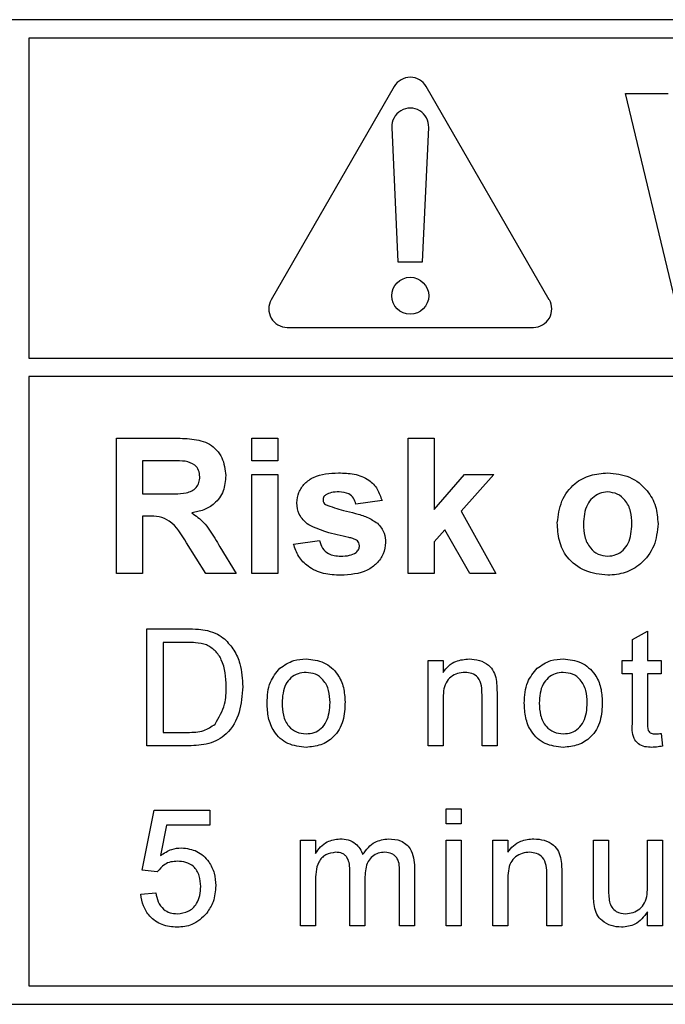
# Paper-space layout 'Blatt3' of a CAD drawing. Header units: millimetres. Extents: x 5 to 418, y 2 to 292.
# Tile 22 of 50: x 113.89 to 116.52, y 178.02 to 182.02. Entities that reach past the tile are written whole.
import ezdxf

# ---------------------------------------------------------------- set-up
doc = ezdxf.new("R2010")
doc.units = ezdxf.units.MM

psp = doc.layouts.new('Blatt3')

# ---------------------------------------------------------------- linework, layer by layer
at = {"color": 7, "linetype": 'Continuous', "lineweight": 25}
for p, q in [((123.2293, 182.0151), (110.7293, 182.0151)), ((113.9293, 181.9401), (113.9293, 180.6402)), ((123.2293, 181.9401), (113.9293, 181.9401)), ((115.4143, 181.7436), (114.9143, 180.8776)), ((116.0442, 180.8776), (115.5442, 181.7436)), ((116.3543, 181.7151), (116.5268, 181.7151)), ((116.5637, 180.8401), (116.3543, 181.7151)), ((115.4044, 181.5777), (115.4293, 181.0311)), ((115.5293, 181.0311), (115.5542, 181.5777)), ((115.4293, 181.0311), (115.5293, 181.0311)), ((114.9793, 180.7651), (115.9793, 180.7651)), ((113.9293, 180.6402), (123.4043, 180.6402)), ((123.4043, 180.5652), (113.9293, 180.5652)), ((113.9293, 180.5652), (113.9293, 178.0901)), ((114.2857, 180.3151), (114.5165, 180.3151)), ((114.2857, 179.7651), (114.2857, 180.3151)), ((114.8357, 180.3151), (114.9415, 180.3151)), ((114.8357, 180.2234), (114.8357, 180.3151)), ((114.9415, 180.3151), (114.9415, 180.2234)), ((115.4703, 179.7651), (115.4703, 180.3151)), ((115.4703, 180.3151), (115.5761, 180.3151)), ((115.5761, 180.3151), (115.5761, 180.0254)), ((114.3915, 180.2234), (114.3915, 180.0894)), ((114.4814, 180.2234), (114.3915, 180.2234)), ((114.9415, 180.2234), (114.8357, 180.2234)), ((114.8357, 179.7651), (114.8357, 180.167)), ((114.8357, 180.167), (114.9415, 180.167)), ((114.9415, 180.167), (114.9415, 179.7651)), ((115.5761, 180.0254), (115.6995, 180.167)), ((115.8193, 180.167), (115.6866, 180.0179)), ((115.6995, 180.167), (115.8193, 180.167)), ((114.3915, 180.0894), (114.4766, 180.0894)), ((115.3645, 180.0612), (115.2588, 180.0471)), ((115.6866, 180.0179), (115.8264, 179.7651)), ((114.3915, 179.9978), (114.3915, 179.7651)), ((114.4152, 179.9978), (114.3915, 179.9978)), ((115.6197, 179.9428), (115.5761, 179.8937)), ((115.7206, 179.7651), (115.6197, 179.9428)), ((114.6486, 179.7651), (114.5704, 179.8899)), ((115.0049, 179.8849), (115.1107, 179.899)), ((115.5761, 179.8937), (115.5761, 179.7651)), ((114.7056, 179.8739), (114.7722, 179.7651)), ((114.3915, 179.7651), (114.2857, 179.7651)), ((114.7722, 179.7651), (114.6486, 179.7651)), ((114.9415, 179.7651), (114.8357, 179.7651)), ((115.5761, 179.7651), (115.4703, 179.7651)), ((115.8264, 179.7651), (115.7206, 179.7651)), ((114.4091, 179.5401), (114.5715, 179.5401)), ((114.4091, 179.0651), (114.4091, 179.5401)), ((116.3822, 179.4967), (116.4431, 179.5313)), ((116.4431, 179.5313), (116.4431, 179.4122)), ((114.4761, 179.4853), (114.4761, 179.1199)), ((114.5724, 179.4853), (114.4761, 179.4853)), ((116.3822, 179.4122), (116.3822, 179.4967)), ((115.5515, 179.0651), (115.5515, 179.4122)), ((115.5515, 179.4122), (115.6124, 179.4122)), ((115.6124, 179.4122), (115.6124, 179.3637)), ((116.3395, 179.3574), (116.3395, 179.4122)), ((116.3395, 179.4122), (116.3822, 179.4122)), ((116.4431, 179.4122), (116.4979, 179.4122)), ((116.4979, 179.4122), (116.4979, 179.3574)), ((116.3822, 179.3574), (116.3395, 179.3574)), ((116.3822, 179.1626), (116.3822, 179.3574)), ((116.4979, 179.3574), (116.4431, 179.3574)), ((116.4431, 179.3574), (116.4431, 179.1604)), ((115.6124, 179.2512), (115.6124, 179.0651)), ((115.7708, 179.0651), (115.7708, 179.2723)), ((115.8317, 179.2774), (115.8317, 179.0651)), ((114.4761, 179.1199), (114.574, 179.1199)), ((116.4979, 179.1153), (116.504, 179.0642)), ((114.5792, 179.0651), (114.4091, 179.0651)), ((115.6124, 179.0651), (115.5515, 179.0651)), ((115.8317, 179.0651), (115.7708, 179.0651)), ((114.3908, 178.5596), (114.4395, 178.8032)), ((114.4395, 178.8032), (114.6649, 178.8032)), ((114.6649, 178.8032), (114.6649, 178.7423)), ((115.6246, 178.7484), (115.6246, 178.8093)), ((115.6246, 178.8093), (115.6855, 178.8093)), ((115.6855, 178.8093), (115.6855, 178.7484)), ((114.4893, 178.7423), (114.4651, 178.6193)), ((114.6649, 178.7423), (114.4893, 178.7423)), ((115.6855, 178.7484), (115.6246, 178.7484)), ((115.0334, 178.6814), (115.0943, 178.6814)), ((115.0334, 178.3343), (115.0334, 178.6814)), ((115.0943, 178.6814), (115.0943, 178.6273)), ((115.6246, 178.3343), (115.6246, 178.6814)), ((115.6246, 178.6814), (115.6855, 178.6814)), ((115.6855, 178.6814), (115.6855, 178.3343)), ((115.8146, 178.3343), (115.8146, 178.6814)), ((115.8146, 178.6814), (115.8755, 178.6814)), ((115.8755, 178.6814), (115.8755, 178.633)), ((116.2238, 178.4674), (116.2238, 178.6814)), ((116.2238, 178.6814), (116.2847, 178.6814)), ((116.2847, 178.6814), (116.2847, 178.4926)), ((116.4431, 178.4991), (116.4431, 178.6814)), ((116.4431, 178.6814), (116.504, 178.6814)), ((116.504, 178.6814), (116.504, 178.3343)), ((115.4963, 178.5714), (115.4963, 178.3343)), ((114.4517, 178.5535), (114.3908, 178.5596)), ((115.2344, 178.3343), (115.2344, 178.5557)), ((115.2953, 178.5323), (115.2953, 178.3343)), ((115.4354, 178.3343), (115.4354, 178.549)), ((115.8755, 178.5204), (115.8755, 178.3343)), ((116.0338, 178.3343), (116.0338, 178.5415)), ((116.0947, 178.5467), (116.0947, 178.3343)), ((115.0943, 178.5111), (115.0943, 178.3343)), ((114.3847, 178.4622), (114.4456, 178.4683)), ((116.4431, 178.3343), (116.4431, 178.391)), ((115.0943, 178.3343), (115.0334, 178.3343)), ((115.2953, 178.3343), (115.2344, 178.3343)), ((115.4963, 178.3343), (115.4354, 178.3343)), ((115.6855, 178.3343), (115.6246, 178.3343)), ((115.8755, 178.3343), (115.8146, 178.3343)), ((116.0947, 178.3343), (116.0338, 178.3343)), ((116.504, 178.3343), (116.4431, 178.3343)), ((113.9293, 178.0901), (123.2293, 178.0901)), ((110.7293, 178.0151), (123.2293, 178.0151))]:
    psp.add_line(p, q, dxfattribs=at)
psp.add_circle((115.4793, 180.8936), 0.075, dxfattribs=at)
for centre, start, end in [((115.4793, 181.7061), 30, 150), ((115.4793, 181.5811), 357.3893, 182.6107), ((114.9793, 180.8401), 150, 270), ((115.9793, 180.8401), 270, 30)]:
    psp.add_arc(centre, 0.075, start, end, dxfattribs=at)
for points, knots in [([(114.5165, 180.3151), (114.5415, 180.3147), (114.5913, 180.3139), (114.655, 180.3007), (114.6938, 180.2678), (114.7224, 180.2258), (114.7269, 180.1879), (114.7299, 180.1627)], [0, 0, 0, 0, 0.251142, 0.500538, 0.625742, 0.751054, 1, 1, 1, 1]), ([(114.5654, 180.2216), (114.5498, 180.2223), (114.5217, 180.2235), (114.4937, 180.2234), (114.4814, 180.2234)], [0, 0, 0, 0, 0.559924, 1, 1, 1, 1]), ([(114.6242, 180.1578), (114.6234, 180.1668), (114.6219, 180.1847), (114.6018, 180.2119), (114.5792, 180.2179), (114.5654, 180.2216)], [0, 0, 0, 0, 0.281082, 0.561276, 1, 1, 1, 1]), ([(114.7299, 180.1627), (114.7281, 180.1414), (114.7245, 180.099), (114.6887, 180.0489), (114.6409, 180.0213), (114.6083, 180.0147), (114.592, 180.0114)], [0, 0, 0, 0, 0.279945, 0.558972, 0.779186, 1, 1, 1, 1]), ([(115.019, 180.0518), (115.0205, 180.0665), (115.0235, 180.0958), (115.0497, 180.1325), (115.1023, 180.1698), (115.1524, 180.1723), (115.1875, 180.174)], [0, 0, 0, 0, 0.1867566, 0.3735472, 0.5604938, 1, 1, 1, 1]), ([(115.1875, 180.174), (115.2089, 180.1733), (115.2517, 180.1719), (115.3096, 180.1511), (115.3481, 180.1092), (115.3591, 180.0772), (115.3645, 180.0612)], [0, 0, 0, 0, 0.280829, 0.559923, 0.77968, 1, 1, 1, 1]), ([(116.0767, 179.9716), (116.0805, 180.0016), (116.088, 180.0615), (116.1403, 180.1313), (116.2101, 180.1682), (116.2573, 180.1721), (116.2809, 180.174)], [0, 0, 0, 0, 0.27995, 0.55915, 0.779425, 1, 1, 1, 1]), ([(116.2809, 180.174), (116.3115, 180.171), (116.3728, 180.1649), (116.4413, 180.1087), (116.4804, 180.0392), (116.4839, 179.9912), (116.4857, 179.9671)], [0, 0, 0, 0, 0.279786, 0.559126, 0.779388, 1, 1, 1, 1]), ([(114.4766, 180.0894), (114.5078, 180.0884), (114.5467, 180.087), (114.5921, 180.0991), (114.6109, 180.1137), (114.6227, 180.1345), (114.6237, 180.1501), (114.6242, 180.1578)], [0, 0, 0, 0, 0.500907, 0.625719, 0.750364, 0.875019, 1, 1, 1, 1]), ([(115.1358, 180.085), (115.1323, 180.0818), (115.126, 180.076), (115.1252, 180.0676), (115.1248, 180.0639)], [0, 0, 0, 0, 0.559416, 1, 1, 1, 1]), ([(115.1902, 180.0965), (115.1796, 180.0964), (115.1606, 180.0963), (115.1434, 180.0885), (115.1358, 180.085)], [0, 0, 0, 0, 0.561011, 1, 1, 1, 1]), ([(115.2588, 180.0471), (115.2561, 180.0554), (115.2506, 180.0718), (115.2268, 180.094), (115.2041, 180.0955), (115.1902, 180.0965)], [0, 0, 0, 0, 0.280809, 0.560757, 1, 1, 1, 1]), ([(116.2814, 180.0965), (116.2699, 180.0953), (116.247, 180.0931), (116.2181, 180.0728), (116.1873, 180.0328), (116.1845, 179.9935), (116.1825, 179.966)], [0, 0, 0, 0, 0.186982, 0.373881, 0.561021, 1, 1, 1, 1]), ([(116.3799, 179.9668), (116.3791, 179.9839), (116.3776, 180.0181), (116.3565, 180.0619), (116.3218, 180.0916), (116.2949, 180.0948), (116.2814, 180.0965)], [0, 0, 0, 0, 0.281043, 0.560552, 0.780423, 1, 1, 1, 1]), ([(115.0667, 179.9624), (115.0514, 179.9758), (115.0239, 179.9999), (115.0205, 180.036), (115.019, 180.0518)], [0, 0, 0, 0, 0.558644, 1, 1, 1, 1]), ([(115.1248, 180.0639), (115.1255, 180.0596), (115.1267, 180.0521), (115.1325, 180.0472), (115.135, 180.045)], [0, 0, 0, 0, 0.55827, 1, 1, 1, 1]), ([(115.135, 180.045), (115.1591, 180.0364), (115.1989, 180.0223), (115.2563, 180.0102), (115.3043, 179.9959), (115.3324, 179.9781), (115.3464, 179.9692)], [0, 0, 0, 0, 0.339604, 0.560063, 0.780379, 1, 1, 1, 1]), ([(114.592, 180.0114), (114.6088, 179.9995), (114.6364, 179.9798), (114.6646, 179.9419), (114.6859, 179.9084), (114.699, 179.8854), (114.7056, 179.8739)], [0, 0, 0, 0, 0.339558, 0.559575, 0.779778, 1, 1, 1, 1]), ([(114.5704, 179.8899), (114.5506, 179.9233), (114.523, 179.9696), (114.4597, 179.9982), (114.4301, 179.9979), (114.4152, 179.9978)], [0, 0, 0, 0, 0.560991, 0.779305, 1, 1, 1, 1]), ([(115.2298, 179.9115), (115.1983, 179.918), (115.1423, 179.9295), (115.0898, 179.9524), (115.0667, 179.9624)], [0, 0, 0, 0, 0.5607, 1, 1, 1, 1]), ([(115.3464, 179.9692), (115.3571, 179.9565), (115.3763, 179.9337), (115.3779, 179.9042), (115.3786, 179.8911)], [0, 0, 0, 0, 0.55802, 1, 1, 1, 1]), ([(116.2815, 179.758), (116.2503, 179.7615), (116.1881, 179.7686), (116.1151, 179.8235), (116.0808, 179.898), (116.0781, 179.9471), (116.0767, 179.9716)], [0, 0, 0, 0, 0.280146, 0.5588991, 0.7790523, 1, 1, 1, 1]), ([(116.1825, 179.966), (116.1833, 179.9488), (116.1849, 179.9145), (116.2059, 179.8703), (116.2408, 179.8405), (116.2679, 179.8372), (116.2814, 179.8356)], [0, 0, 0, 0, 0.2810159, 0.5604621, 0.7803934, 1, 1, 1, 1]), ([(116.2814, 179.8356), (116.2929, 179.8367), (116.316, 179.839), (116.3449, 179.8594), (116.3753, 179.8999), (116.378, 179.9392), (116.3799, 179.9668)], [0, 0, 0, 0, 0.1869299, 0.3738194, 0.5609758, 1, 1, 1, 1]), ([(116.4857, 179.9671), (116.4827, 179.9364), (116.4766, 179.8751), (116.4224, 179.8052), (116.3538, 179.7638), (116.3056, 179.7599), (116.2815, 179.758)], [0, 0, 0, 0, 0.279924, 0.559365, 0.779517, 1, 1, 1, 1]), ([(115.1966, 179.758), (115.1732, 179.7591), (115.1265, 179.7613), (115.0656, 179.7883), (115.023, 179.8326), (115.0109, 179.8675), (115.0049, 179.8849)], [0, 0, 0, 0, 0.280651, 0.560001, 0.779957, 1, 1, 1, 1]), ([(115.1107, 179.899), (115.1139, 179.8885), (115.1202, 179.8674), (115.1504, 179.8389), (115.1792, 179.8368), (115.1967, 179.8356)], [0, 0, 0, 0, 0.2809933, 0.5606719, 1, 1, 1, 1]), ([(115.3786, 179.8911), (115.3769, 179.8753), (115.3733, 179.8438), (115.3444, 179.8047), (115.2884, 179.7637), (115.2345, 179.7604), (115.1966, 179.758)], [0, 0, 0, 0, 0.186725, 0.373653, 0.560799, 1, 1, 1, 1]), ([(115.2653, 179.8978), (115.259, 179.9013), (115.2478, 179.9075), (115.2353, 179.9103), (115.2298, 179.9115)], [0, 0, 0, 0, 0.558609, 1, 1, 1, 1]), ([(115.2729, 179.8782), (115.2725, 179.8823), (115.2719, 179.8896), (115.2673, 179.8953), (115.2653, 179.8978)], [0, 0, 0, 0, 0.559301, 1, 1, 1, 1]), ([(115.1967, 179.8356), (115.209, 179.8358), (115.2309, 179.8363), (115.2503, 179.846), (115.2589, 179.8503)], [0, 0, 0, 0, 0.560786, 1, 1, 1, 1]), ([(115.2589, 179.8503), (115.2634, 179.8547), (115.2714, 179.8624), (115.2724, 179.8734), (115.2729, 179.8782)], [0, 0, 0, 0, 0.558838, 1, 1, 1, 1]), ([(114.5715, 179.5401), (114.5873, 179.54), (114.6155, 179.5399), (114.6432, 179.5352), (114.6554, 179.5332)], [0, 0, 0, 0, 0.560178, 1, 1, 1, 1]), ([(114.6554, 179.5332), (114.6695, 179.5292), (114.6946, 179.522), (114.7154, 179.5062), (114.7245, 179.4992)], [0, 0, 0, 0, 0.559855, 1, 1, 1, 1]), ([(114.6509, 179.4755), (114.6364, 179.479), (114.6106, 179.4853), (114.5841, 179.4853), (114.5724, 179.4853)], [0, 0, 0, 0, 0.559256, 1, 1, 1, 1]), ([(114.7245, 179.4992), (114.7385, 179.4848), (114.7664, 179.4558), (114.7935, 179.388), (114.7968, 179.3366), (114.7988, 179.3051)], [0, 0, 0, 0, 0.279771, 0.55993, 1, 1, 1, 1]), ([(114.7318, 179.3062), (114.7297, 179.3439), (114.7267, 179.3964), (114.6888, 179.4531), (114.6635, 179.468), (114.6509, 179.4755)], [0, 0, 0, 0, 0.559151, 0.7800402, 1, 1, 1, 1]), ([(114.9497, 179.3801), (114.9677, 179.3926), (114.9999, 179.4149), (115.0389, 179.4172), (115.056, 179.4183)], [0, 0, 0, 0, 0.55903, 1, 1, 1, 1]), ([(115.056, 179.4183), (115.081, 179.4155), (115.1308, 179.4101), (115.1851, 179.3613), (115.2111, 179.3021), (115.2131, 179.263), (115.2142, 179.2435)], [0, 0, 0, 0, 0.279552, 0.558596, 0.77899, 1, 1, 1, 1]), ([(115.6124, 179.3637), (115.6196, 179.3729), (115.6338, 179.3913), (115.6699, 179.4138), (115.6998, 179.4166), (115.7181, 179.4183)], [0, 0, 0, 0, 0.280554, 0.56082, 1, 1, 1, 1]), ([(115.7181, 179.4183), (115.7323, 179.4171), (115.7606, 179.4148), (115.7971, 179.3965), (115.82, 179.3668), (115.8257, 179.3452), (115.8285, 179.3343)], [0, 0, 0, 0, 0.2802183, 0.5599698, 0.7796356, 1, 1, 1, 1]), ([(115.9947, 179.3801), (116.0127, 179.3926), (116.0449, 179.4149), (116.0839, 179.4172), (116.101, 179.4183)], [0, 0, 0, 0, 0.55903, 1, 1, 1, 1]), ([(116.101, 179.4183), (116.126, 179.4155), (116.1758, 179.4101), (116.2301, 179.3613), (116.2561, 179.3021), (116.2581, 179.263), (116.2592, 179.2435)], [0, 0, 0, 0, 0.279551, 0.558601, 0.778991, 1, 1, 1, 1]), ([(114.8975, 179.2386), (114.8989, 179.2684), (114.9013, 179.3216), (114.935, 179.3623), (114.9497, 179.3801)], [0, 0, 0, 0, 0.560965, 1, 1, 1, 1]), ([(115.056, 179.3635), (115.0449, 179.3625), (115.0225, 179.3606), (114.9934, 179.3425), (114.9626, 179.3039), (114.9601, 179.2656), (114.9584, 179.2388)], [0, 0, 0, 0, 0.18714, 0.374029, 0.561099, 1, 1, 1, 1]), ([(115.1533, 179.2406), (115.1525, 179.2572), (115.1511, 179.2901), (115.1296, 179.3322), (115.095, 179.3592), (115.069, 179.362), (115.056, 179.3635)], [0, 0, 0, 0, 0.2810655, 0.5603183, 0.780183, 1, 1, 1, 1]), ([(115.7012, 179.3635), (115.691, 179.3626), (115.6707, 179.3609), (115.6431, 179.3463), (115.614, 179.3113), (115.6131, 179.276), (115.6124, 179.2512)], [0, 0, 0, 0, 0.187273, 0.37436, 0.560542, 1, 1, 1, 1]), ([(115.7708, 179.2723), (115.7707, 179.2846), (115.7705, 179.309), (115.758, 179.3427), (115.7302, 179.3609), (115.7109, 179.3626), (115.7012, 179.3635)], [0, 0, 0, 0, 0.281681, 0.559781, 0.779587, 1, 1, 1, 1]), ([(115.9425, 179.2386), (115.9439, 179.2684), (115.9463, 179.3216), (115.98, 179.3623), (115.9947, 179.3801)], [0, 0, 0, 0, 0.560965, 1, 1, 1, 1]), ([(116.101, 179.3635), (116.0899, 179.3625), (116.0675, 179.3606), (116.0384, 179.3425), (116.0076, 179.3039), (116.0051, 179.2656), (116.0034, 179.2388)], [0, 0, 0, 0, 0.18714, 0.374029, 0.561099, 1, 1, 1, 1]), ([(116.1983, 179.2406), (116.1975, 179.2572), (116.1961, 179.2901), (116.1746, 179.3322), (116.14, 179.3592), (116.114, 179.362), (116.101, 179.3635)], [0, 0, 0, 0, 0.281065, 0.560317, 0.780173, 1, 1, 1, 1]), ([(115.8285, 179.3343), (115.8296, 179.3238), (115.8316, 179.3048), (115.8317, 179.2858), (115.8317, 179.2774)], [0, 0, 0, 0, 0.5597915, 1, 1, 1, 1]), ([(114.7988, 179.3051), (114.7964, 179.2704), (114.7917, 179.2013), (114.7433, 179.1119), (114.6613, 179.0684), (114.6066, 179.0662), (114.5792, 179.0651)], [0, 0, 0, 0, 0.280839, 0.55995, 0.779069, 1, 1, 1, 1]), ([(114.6862, 179.1535), (114.7021, 179.1798), (114.7306, 179.227), (114.7315, 179.2819), (114.7318, 179.3062)], [0, 0, 0, 0, 0.557452, 1, 1, 1, 1]), ([(115.2142, 179.2435), (115.2133, 179.2176), (115.2116, 179.166), (115.1745, 179.101), (115.1166, 179.065), (115.0762, 179.061), (115.056, 179.059)], [0, 0, 0, 0, 0.281034, 0.559517, 0.779605, 1, 1, 1, 1]), ([(115.056, 179.1138), (115.0673, 179.1148), (115.0898, 179.1168), (115.1188, 179.1356), (115.1494, 179.1749), (115.1517, 179.2135), (115.1533, 179.2406)], [0, 0, 0, 0, 0.18704, 0.373943, 0.56098, 1, 1, 1, 1]), ([(116.2592, 179.2435), (116.2583, 179.2176), (116.2566, 179.166), (116.2195, 179.101), (116.1616, 179.065), (116.1212, 179.061), (116.101, 179.059)], [0, 0, 0, 0, 0.281035, 0.559517, 0.779605, 1, 1, 1, 1]), ([(116.101, 179.1138), (116.1123, 179.1148), (116.1348, 179.1168), (116.1638, 179.1356), (116.1944, 179.1749), (116.1967, 179.2135), (116.1983, 179.2406)], [0, 0, 0, 0, 0.18704, 0.373943, 0.56098, 1, 1, 1, 1]), ([(115.056, 179.059), (115.0305, 179.0617), (114.9797, 179.0671), (114.9244, 179.1175), (114.9004, 179.1789), (114.8985, 179.2187), (114.8975, 179.2386)], [0, 0, 0, 0, 0.279616, 0.558372, 0.778858, 1, 1, 1, 1]), ([(114.9584, 179.2388), (114.9591, 179.2221), (114.9606, 179.1887), (114.9811, 179.1452), (115.0165, 179.118), (115.0428, 179.1152), (115.056, 179.1138)], [0, 0, 0, 0, 0.281128, 0.560381, 0.780157, 1, 1, 1, 1]), ([(116.101, 179.059), (116.0755, 179.0617), (116.0247, 179.0671), (115.9694, 179.1175), (115.9454, 179.1789), (115.9435, 179.2187), (115.9425, 179.2386)], [0, 0, 0, 0, 0.279616, 0.558372, 0.778858, 1, 1, 1, 1]), ([(116.0034, 179.2388), (116.0041, 179.2221), (116.0056, 179.1887), (116.0261, 179.1452), (116.0615, 179.118), (116.0878, 179.1152), (116.101, 179.1138)], [0, 0, 0, 0, 0.281128, 0.560381, 0.780157, 1, 1, 1, 1]), ([(116.4611, 179.059), (116.4515, 179.0593), (116.4324, 179.06), (116.4049, 179.0711), (116.3786, 179.1059), (116.3807, 179.1392), (116.3822, 179.1626)], [0, 0, 0, 0, 0.187434, 0.373817, 0.559461, 1, 1, 1, 1]), ([(116.4431, 179.1604), (116.4423, 179.149), (116.4413, 179.1346), (116.4508, 179.1208), (116.46, 179.1144), (116.4684, 179.114), (116.474, 179.1138)], [0, 0, 0, 0, 0.499588, 0.625238, 0.750345, 1, 1, 1, 1]), ([(114.574, 179.1199), (114.5971, 179.1199), (114.6381, 179.1199), (114.6715, 179.1432), (114.6862, 179.1535)], [0, 0, 0, 0, 0.561865, 1, 1, 1, 1]), ([(116.474, 179.1138), (116.4785, 179.1139), (116.4864, 179.1142), (116.4944, 179.115), (116.4979, 179.1153)], [0, 0, 0, 0, 0.559923, 1, 1, 1, 1]), ([(116.504, 179.0642), (116.496, 179.0626), (116.4818, 179.0598), (116.4674, 179.0592), (116.4611, 179.059)], [0, 0, 0, 0, 0.56006, 1, 1, 1, 1]), ([(115.0943, 178.6273), (115.1007, 178.6367), (115.1135, 178.6554), (115.1462, 178.6812), (115.1756, 178.6851), (115.1935, 178.6875)], [0, 0, 0, 0, 0.280953, 0.561787, 1, 1, 1, 1]), ([(115.1935, 178.6875), (115.2049, 178.6868), (115.2276, 178.6854), (115.2563, 178.6702), (115.2762, 178.6482), (115.2826, 178.6314), (115.2858, 178.6231)], [0, 0, 0, 0, 0.28018, 0.559511, 0.779664, 1, 1, 1, 1]), ([(115.2858, 178.6231), (115.3009, 178.6431), (115.3279, 178.6788), (115.3717, 178.6849), (115.391, 178.6875)], [0, 0, 0, 0, 0.560016, 1, 1, 1, 1]), ([(115.391, 178.6875), (115.4079, 178.6863), (115.4415, 178.6838), (115.48, 178.6521), (115.4946, 178.6108), (115.4957, 178.5846), (115.4963, 178.5714)], [0, 0, 0, 0, 0.280314, 0.558228, 0.778714, 1, 1, 1, 1]), ([(115.8755, 178.633), (115.8826, 178.6422), (115.8969, 178.6605), (115.9329, 178.6831), (115.9629, 178.6858), (115.9812, 178.6875)], [0, 0, 0, 0, 0.280554, 0.56082, 1, 1, 1, 1]), ([(115.9812, 178.6875), (115.9954, 178.6863), (116.0237, 178.684), (116.0602, 178.6658), (116.083, 178.636), (116.0887, 178.6144), (116.0916, 178.6036)], [0, 0, 0, 0, 0.280218, 0.55997, 0.779636, 1, 1, 1, 1]), ([(114.4651, 178.6193), (114.4796, 178.6292), (114.5053, 178.6468), (114.5362, 178.6497), (114.5498, 178.651)], [0, 0, 0, 0, 0.559945, 1, 1, 1, 1]), ([(114.5498, 178.651), (114.5716, 178.6481), (114.6151, 178.6425), (114.6611, 178.599), (114.6859, 178.5484), (114.6881, 178.5143), (114.6892, 178.4972)], [0, 0, 0, 0, 0.2791733, 0.5588014, 0.7791692, 1, 1, 1, 1]), ([(115.176, 178.6327), (115.1621, 178.6306), (115.1412, 178.6276), (115.1189, 178.6102), (115.0952, 178.5755), (115.0947, 178.5397), (115.0943, 178.5111)], [0, 0, 0, 0, 0.249229, 0.37486, 0.500558, 1, 1, 1, 1]), ([(115.2344, 178.5557), (115.2335, 178.5747), (115.2323, 178.5985), (115.2153, 178.6208), (115.1993, 178.6309), (115.1853, 178.632), (115.176, 178.6327)], [0, 0, 0, 0, 0.4985183, 0.6241329, 0.7496353, 1, 1, 1, 1]), ([(115.3764, 178.6327), (115.3672, 178.632), (115.349, 178.6306), (115.3246, 178.6168), (115.2982, 178.5859), (115.2965, 178.5544), (115.2953, 178.5323)], [0, 0, 0, 0, 0.187285, 0.374336, 0.561183, 1, 1, 1, 1]), ([(115.4354, 178.549), (115.4358, 178.5696), (115.4363, 178.5953), (115.4175, 178.6186), (115.4011, 178.6299), (115.3863, 178.6316), (115.3764, 178.6327)], [0, 0, 0, 0, 0.499042, 0.624571, 0.750305, 1, 1, 1, 1]), ([(115.9643, 178.6327), (115.9541, 178.6318), (115.9337, 178.6302), (115.9061, 178.6155), (115.877, 178.5805), (115.8761, 178.5452), (115.8755, 178.5204)], [0, 0, 0, 0, 0.187274, 0.374362, 0.560537, 1, 1, 1, 1]), ([(116.0338, 178.5415), (116.0337, 178.5538), (116.0336, 178.5783), (116.0211, 178.6119), (115.9933, 178.6301), (115.974, 178.6318), (115.9643, 178.6327)], [0, 0, 0, 0, 0.281678, 0.559783, 0.779588, 1, 1, 1, 1]), ([(116.0916, 178.6036), (116.0927, 178.593), (116.0947, 178.5741), (116.0947, 178.555), (116.0947, 178.5467)], [0, 0, 0, 0, 0.5597909, 1, 1, 1, 1]), ([(114.533, 178.5961), (114.524, 178.5957), (114.5061, 178.5948), (114.4757, 178.5823), (114.4608, 178.5644), (114.4517, 178.5535)], [0, 0, 0, 0, 0.280925, 0.561158, 1, 1, 1, 1]), ([(114.6283, 178.4936), (114.6274, 178.5085), (114.6254, 178.5382), (114.6029, 178.5754), (114.5681, 178.5941), (114.5447, 178.5955), (114.533, 178.5961)], [0, 0, 0, 0, 0.280653, 0.559593, 0.779289, 1, 1, 1, 1]), ([(114.5327, 178.383), (114.5483, 178.3846), (114.5794, 178.3879), (114.6116, 178.4201), (114.6264, 178.4572), (114.6277, 178.4814), (114.6283, 178.4936)], [0, 0, 0, 0, 0.279541, 0.558251, 0.778885, 1, 1, 1, 1]), ([(114.6892, 178.4972), (114.6876, 178.4746), (114.6846, 178.4343), (114.6626, 178.4007), (114.6529, 178.3859)], [0, 0, 0, 0, 0.559725, 1, 1, 1, 1]), ([(116.2847, 178.4926), (116.2847, 178.4812), (116.2846, 178.4608), (116.2871, 178.4406), (116.2883, 178.4317)], [0, 0, 0, 0, 0.560242, 1, 1, 1, 1]), ([(116.3539, 178.383), (116.3643, 178.3841), (116.3851, 178.3861), (116.413, 178.4015), (116.4423, 178.4377), (116.4428, 178.4738), (116.4431, 178.4991)], [0, 0, 0, 0, 0.187117, 0.374253, 0.560832, 1, 1, 1, 1]), ([(114.5323, 178.3282), (114.5115, 178.3299), (114.47, 178.3333), (114.4213, 178.3682), (114.3925, 178.4139), (114.3873, 178.4461), (114.3847, 178.4622)], [0, 0, 0, 0, 0.280072, 0.559249, 0.779433, 1, 1, 1, 1]), ([(114.4456, 178.4683), (114.4482, 178.4559), (114.4532, 178.4312), (114.4737, 178.4011), (114.5029, 178.385), (114.5228, 178.3837), (114.5327, 178.383)], [0, 0, 0, 0, 0.280714, 0.559933, 0.779624, 1, 1, 1, 1]), ([(116.2273, 178.4128), (116.226, 178.4229), (116.2238, 178.4411), (116.2238, 178.4594), (116.2238, 178.4674)], [0, 0, 0, 0, 0.559839, 1, 1, 1, 1]), ([(116.3375, 178.3282), (116.3234, 178.3295), (116.295, 178.332), (116.2588, 178.3508), (116.2356, 178.3802), (116.23, 178.4019), (116.2273, 178.4128)], [0, 0, 0, 0, 0.280278, 0.560181, 0.779608, 1, 1, 1, 1]), ([(116.2883, 178.4317), (116.291, 178.4238), (116.2963, 178.4081), (116.3193, 178.3871), (116.3408, 178.3846), (116.3539, 178.383)], [0, 0, 0, 0, 0.280862, 0.561186, 1, 1, 1, 1]), ([(114.6529, 178.3859), (114.634, 178.3671), (114.6002, 178.3335), (114.5531, 178.3298), (114.5323, 178.3282)], [0, 0, 0, 0, 0.558492, 1, 1, 1, 1]), ([(116.4431, 178.391), (116.4278, 178.3712), (116.4006, 178.3358), (116.3568, 178.3305), (116.3375, 178.3282)], [0, 0, 0, 0, 0.559458, 1, 1, 1, 1])]:
    psp.add_open_spline(points, degree=3, knots=knots, dxfattribs=at)

doc.saveas('drawing.dxf')
